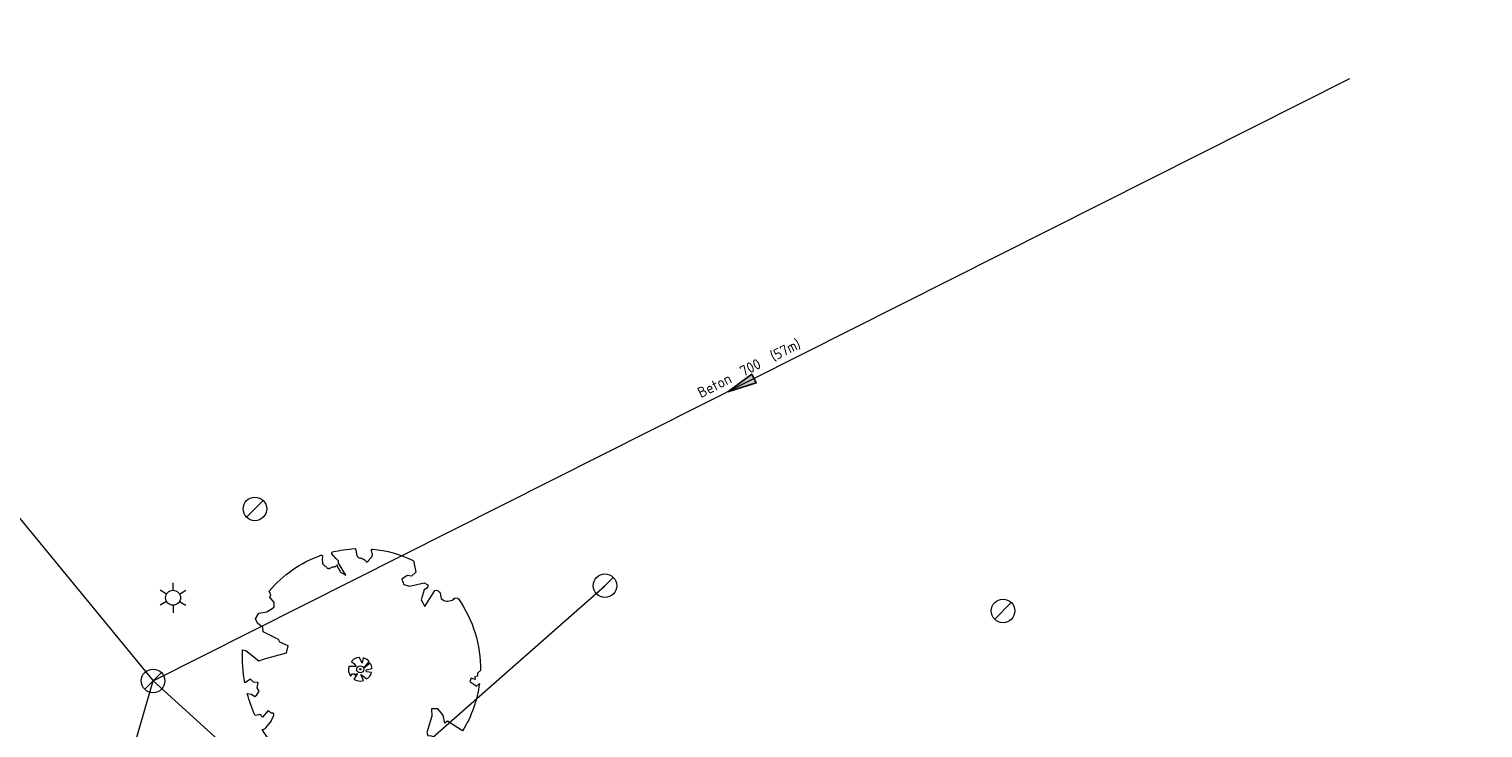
# Model space of a CAD drawing. Header units: metres. Extents: x 195696 to 514079, y 327475 to 328989.
# Tile 112 of 256: x 196004 to 196066, y 327758 to 327788. Entities that reach past the tile are written whole.
import ezdxf
from ezdxf.enums import TextEntityAlignment as Align

# ---------------------------------------------------------------- set-up
doc = ezdxf.new("R2010")
doc.units = ezdxf.units.M
for name, color, linetype, lineweight in [('B-WE-GR-BOOM-S', 74, 'Continuous', 18), ('B-WE-OV-ARMATUUR-S-250', 7, 'Continuous', 18), ('B-WE-RI-GWA-G', 30, 'Continuous', 18), ('B-WE-RI-GWA_MATERIAAL-DIAMETER-BOB-STROOMRICHTING-S', 252, 'Continuous', 25), ('B-WE-RI-GWA_RIOOLPUT_INSPECTIEPUT-S-250', 30, 'Continuous', 18), ('bct-bomen', 252, 'Continuous', 9)]:
    doc.layers.add(name, color=color, linetype=linetype, lineweight=lineweight)
doc.styles.add('NLCS-ISO', font='NLCS-ISO.ttf')
doc.styles.get("Standard").update_dxf_attribs({"font": 'arial.ttf'})

# ---------------------------------------------------------------- blocks, each defined once
blk = doc.blocks.new('SGR-BOOM_05')
blk.add_lwpolyline([(0.433, 4.712), (0.441, 4.722), (0.45, 4.731), (0.457, 4.739), (0.465, 4.746), (0.473, 4.754), (0.48, 4.761), (0.487, 4.77), (0.494, 4.779), (0.501, 4.79), (0.508, 4.802), (0.513, 4.817), (0.516, 4.836), (0.517, 4.858), (0.515, 4.885), (0.509, 4.916), (0.475, 5.034, -0.52938), (0.529, 5.099, -0.087139), (2.218, 4.625, -0.372341), (2.284, 4.473), (2.354, 4.119), (2.18, 3.946), (1.992, 3.985), (1.767, 3.817), (1.853, 3.602), (2.086, 3.527), (2.712, 3.671), (2.864, 3.587), (2.85, 3.453), (2.707, 3.365), (2.577, 2.941), (2.743, 2.67), (3.168, 3.347, -0.504641), (3.406, 3.14, 0.331948), (3.544, 2.921, 0.282008), (3.993, 3.004), (3.957, 2.985, -0.512156), (4.163, 2.984, -0.16076), (5.094, -0.056), (4.977, -0.169), (4.976, -0.294), (4.862, -0.315), (4.876, -0.438), (4.698, -0.381), (4.644, -0.519), (4.864, -0.665), (4.933, -0.72), (5.054, -0.599, -0.106371), (4.341, -2.61), (3.705, -2.201), (3.588, -2.282), (3.512, -1.945), (3.286, -1.673), (3.024, -1.676), (3.03, -1.99), (2.83, -2.678), (2.861, -2.809), (3.005, -2.829), (3.93, -3.183, -0.236298), (-0.225, -5.013, 0.159625), (-0.347, -4.77, 0.350802), (-0.315, -4.528, -0.504641), (-0.6, -4.393), (-0.531, -4.17), (-0.647, -3.962), (-0.802, -3.978), (-0.825, -4.144), (-0.942, -4.211), (-1.08, -4.106), (-1.2, -3.475), (-1.291, -3.384), (-1.522, -3.391), (-1.586, -3.665), (-1.68, -3.694), (-1.769, -3.923), (-2.003, -3.798, 0.733583), (-1.918, -3.973, -0.861625), (-1.87, -4.128, 0.279978), (-2.043, -4.393), (-2.036, -4.403, -0.827056), (-2.208, -4.583, -0.116774), (-4.152, -2.556), (-4.114, -2.549), (-4.084, -2.541), (-4.059, -2.531), (-4.039, -2.52), (-4.024, -2.509), (-4.013, -2.498), (-4.004, -2.486), (-3.768, -2.184), (-3.762, -2.173), (-3.758, -2.163), (-3.755, -2.153), (-3.752, -2.143), (-3.748, -2.133), (-3.745, -2.123), (-3.74, -2.111), (-3.735, -2.099), (-3.729, -2.085), (-3.721, -2.071), (-3.713, -2.056), (-3.705, -2.04), (-3.697, -2.024), (-3.689, -2.007), (-3.682, -1.991), (-3.676, -1.975), (-3.671, -1.959), (-3.668, -1.944), (-3.666, -1.929), (-3.665, -1.916), (-3.666, -1.904), (-3.668, -1.893), (-3.671, -1.884), (-3.676, -1.877), (-3.682, -1.872), (-3.69, -1.869), (-3.698, -1.867), (-3.708, -1.866), (-3.718, -1.865), (-3.729, -1.864), (-3.74, -1.863), (-3.752, -1.86), (-3.764, -1.856), (-3.776, -1.85), (-3.788, -1.843), (-3.801, -1.835), (-3.813, -1.826), (-3.826, -1.816), (-3.84, -1.806), (-3.853, -1.796), (-3.866, -1.785), (-3.88, -1.774), (-3.893, -1.762), (-3.907, -1.75), (-4.15, -2.028), (-4.162, -2.015), (-4.173, -2), (-4.183, -1.984), (-4.193, -1.968), (-4.204, -1.951), (-4.219, -1.938), (-4.242, -1.928), (-4.274, -1.924), (-4.319, -1.929), (-4.379, -1.942), (-4.457, -1.967, -0.040997), (-4.791, -1.027), (-4.617, -1.057), (-4.463, -1.156), (-4.38, -1.082), (-4.281, -0.927), (-4.376, -0.782), (-4.323, -0.567), (-4.52, -0.551), (-4.652, -0.423), (-4.892, -0.58, -0.05814), (-4.988, 0.829), (-4.852, 0.802), (-4.298, 0.364), (-4.06, 0.447), (-3.128, 0.693), (-3.049, 1), (-3.409, 1.144), (-3.464, 1.261), (-4.121, 1.584), (-4.136, 1.769), (-4.358, 1.957), (-4.448, 2.14), (-4.297, 2.378), (-3.958, 2.431), (-3.65, 2.633), (-3.646, 2.84), (-3.838, 3.066), (-3.787, 3.162), (-3.863, 3.31, -0.13428), (-1.664, 4.835, -0.541727), (-1.597, 4.783), (-1.608, 4.639), (-1.605, 4.565), (-1.595, 4.508), (-1.579, 4.465), (-1.558, 4.434), (-1.535, 4.41), (-1.511, 4.392), (-1.487, 4.376), (-1.465, 4.359), (-1.446, 4.342), (-1.428, 4.325), (-1.411, 4.309), (-1.395, 4.295), (-1.38, 4.284), (-1.364, 4.276), (-1.347, 4.272), (-1.33, 4.272), (-1.312, 4.277), (-1.292, 4.285), (-1.273, 4.294), (-1.252, 4.305), (-1.232, 4.316), (-1.211, 4.327), (-1.189, 4.336), (-1.168, 4.342), (-1.147, 4.347), (-1.126, 4.35), (-1.105, 4.353), (-1.085, 4.356), (-1.066, 4.36), (-1.048, 4.365), (-1.031, 4.372), (-1.015, 4.382), (-1, 4.394), (-0.986, 4.408), (-0.973, 4.424), (-0.963, 4.324), (-0.94, 4.298), (-0.834, 4.118), (-0.611, 3.996), (-0.927, 4.508), (-0.921, 4.523), (-0.917, 4.539), (-0.915, 4.553), (-0.916, 4.568), (-0.92, 4.583), (-0.927, 4.598), (-0.938, 4.613), (-0.953, 4.629), (-0.972, 4.647), (-0.994, 4.667), (-1.02, 4.691), (-1.05, 4.719), (-1.082, 4.754), (-1.117, 4.795), (-1.199, 4.901, -0.543104), (-1.171, 4.981, -0.046766), (-0.234, 5.117, -0.385168), (-0.182, 5.074), (-0.152, 4.882), (-0.138, 4.822), (-0.121, 4.78), (-0.104, 4.753), (-0.085, 4.737), (-0.066, 4.73), (-0.047, 4.727), (-0.027, 4.726), (-0.009, 4.724), (0.009, 4.72), (0.027, 4.716), (0.044, 4.71), (0.061, 4.704), (0.077, 4.697), (0.093, 4.689), (0.109, 4.682), (0.124, 4.675), (0.139, 4.668), (0.153, 4.66), (0.167, 4.653), (0.18, 4.645), (0.191, 4.638), (0.202, 4.629), (0.211, 4.621), (0.219, 4.611), (0.225, 4.602), (0.231, 4.593), (0.236, 4.584), (0.242, 4.576), (0.247, 4.569), (0.253, 4.564), (0.26, 4.56), (0.269, 4.559), (0.278, 4.56), (0.289, 4.563), (0.3, 4.568), (0.312, 4.574), (0.324, 4.582), (0.336, 4.592), (0.348, 4.603), (0.36, 4.616), (0.371, 4.63), (0.382, 4.644), (0.393, 4.659), (0.404, 4.673), (0.414, 4.687), (0.423, 4.7)], format="xyb", close=True)
blk.add_circle((0, 0), 0.15)
blk = doc.blocks.new('B-SRI-PUT_GWA_KUNSTSTOF-SO')
blk.add_line((-1.41, -1.41), (1.41, 1.41))
blk.add_circle((0, 0), 2)
blk = doc.blocks.new('BOOM_3-flat-15-flat-1-flat-1')
at = {"layer": 'bct-bomen', "color": 252, "lineweight": 0}
for p, q in [((-0.177, 0.117), (-0.485, 0.121)), ((-0.373, 0.333), (-0.271, 0.251)), ((-0.271, 0.251), (-0.177, 0.117)), ((0.082, 0.255), (-0.024, 0.499)), ((0.131, 0.483), (0.082, 0.255)), ((0.159, 0.046), (0.377, 0.329)), ((0.426, 0.262), (0.159, 0.046)), ((0.257, -0.021), (0.499, 0.031)), ((-0.407, -0.29), (-0.322, -0.19)), ((-0.322, -0.19), (-0.228, -0.199)), ((-0.169, -0.275), (-0.275, -0.417)), ((-0.275, -0.417), (-0.275, -0.418)), ((-0.231, -0.244), (-0.162, -0.195)), ((-0.228, -0.199), (-0.231, -0.244)), ((-0.111, -0.181), (-0.169, -0.275)), ((-0.162, -0.195), (-0.111, -0.181)), ((0.135, -0.481), (0.024, -0.221)), ((0.024, -0.221), (0.287, -0.409)), ((0.268, -0.106), (0.257, -0.021)), ((0.481, -0.137), (0.268, -0.106))]:
    blk.add_line(p, q, dxfattribs=at)
for major_axis, start_param, end_param in [((-0.354, 0.354), 0.541266, 1.405246), ((-0.354, 0.354), -0.736479, 0.056193), ((-0.0212, 0.0212), 3.926991, 10.210176), ((0.354, 0.354), 6.215134, 6.804469), ((-0.354, 0.354), 3.989026, 4.478057), ((-0.354, 0.354), 1.773702, 2.630475), ((0.354, 0.354), 4.538273, 5.220845)]:
    blk.add_ellipse((0, 0), major_axis=major_axis, ratio=1, start_param=start_param, end_param=end_param, dxfattribs=at)
at = {"layer": 'bct-bomen', "flags": 1}
for tag, p in [('POINTNUMBER', (0, 0)), ('COMMENT', (0, -0.312))]:
    blk.add_attdef(tag, p, '', height=0.25, dxfattribs=at)
blk = doc.blocks.new('*U205')
at = {"ltscale": 0.1}
blk.add_hatch(color=256, dxfattribs=at).paths.add_polyline_path([(-2.5, 0), (2.5, -0.83), (2.5, 0.83)])
at = {"ltscale": 0.1, "flags": 128}
blk.add_lwpolyline([(-2.5, 0), (2.5, -0.83), (2.5, 0.83)], close=True, dxfattribs=at)
at = {"ltscale": 0.1, "style": 'NLCS-ISO'}
for tag, p in [('MAT', (-1, 0.5)), ('BOBL', (-130.26, -3.24))]:
    blk.add_attdef(tag, text='', height=1.8, dxfattribs=at).set_placement(p, align=Align.BOTTOM_RIGHT)
for tag, p in [('DIA', (1, 0.5)), ('BOBR', (137.73, -3.24))]:
    blk.add_attdef(tag, text='', height=1.8, dxfattribs=at).set_placement(p, align=Align.BOTTOM_LEFT)
blk.add_attdef('JVA', text='', height=1.8, dxfattribs=at).set_placement((0, -1), align=Align.TOP_CENTER)
blk = doc.blocks.new('SOV-ARMATUUR-SO')
for p, q in [((0, 1.27), (0, 2.53)), ((-1.1, 0.63), (-2.19, 1.27)), ((1.1, 0.63), (2.19, 1.27)), ((-1.1, -0.63), (-2.19, -1.27)), ((0, -1.27), (0, -2.53)), ((1.1, -0.63), (2.19, -1.27))]:
    blk.add_line(p, q)
blk.add_circle((0, 0), 1.27)
at = {"style": 'NLCS-ISO'}
blk.add_attdef('TYPE', text='', height=1.75, dxfattribs=at).set_placement((0.11, 3.82), align=Align.MIDDLE_CENTER)

msp = doc.modelspace()

# ---------------------------------------------------------------- linework, layer by layer
at = {"layer": 'B-WE-RI-GWA-G'}
msp.add_line((196005.73, 327744.03), (196028.32, 327763.9), dxfattribs=at)
at = {"layer": 'B-WE-RI-GWA-G', "flags": 128}
for points in [[(195978.133, 327808.882), (195989.01, 327784.39), (196009.16, 327759.86), (196033.28, 327737.96), (196065.55, 327707.28)], [(195858.92, 327713.92), (195904.69, 327720.98), (195952.51, 327727.11), (196000.25, 327734.78), (196004.85, 327745), (196009.16, 327759.86), (196059.9, 327785.41)]]:
    msp.add_lwpolyline(points, dxfattribs=at)

# ---------------------------------------------------------------- block references
at = {"layer": 'B-WE-GR-BOOM-S'}
msp.add_blockref('SGR-BOOM_05', (196017.943, 327760.353, 87.162), dxfattribs=at)
at = {"layer": 'B-WE-OV-ARMATUUR-S-250', "xscale": 0.25, "yscale": 0.25, "zscale": 0.25}
msp.add_blockref('SOV-ARMATUUR-SO', (196010.005, 327763.387, 87.386), dxfattribs=at)
at = {"layer": 'B-WE-RI-GWA_MATERIAAL-DIAMETER-BOB-STROOMRICHTING-S'}
ref = msp.add_blockref('*U205', (196034.083, 327772.41), dxfattribs=dict(at, xscale=0.25, yscale=0.25, zscale=0.25, rotation=26.72742562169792))
ref.add_attrib('MAT', 'Beton', dxfattribs={"layer": '0', "ltscale": 0.1, "height": 0.45, "rotation": 26.72743, "style": 'NLCS-ISO'}).set_placement((196033.804, 327772.409), align=Align.BOTTOM_RIGHT)
ref.add_attrib('DIA', '700  (57m)', dxfattribs={"layer": '0', "ltscale": 0.1, "height": 0.45, "rotation": 26.72743, "style": 'NLCS-ISO'}).set_placement((196034.25, 327772.634), align=Align.BOTTOM_LEFT)
at = {"layer": 'B-WE-RI-GWA_RIOOLPUT_INSPECTIEPUT-S-250', "xscale": 0.25, "yscale": 0.25, "zscale": 0.25}
for p in [(196013.476, 327767.157, 87.193), (196028.32, 327763.9, 83.72), (196045.2, 327762.83, 84.8), (196009.16, 327759.86)]:
    msp.add_blockref('B-SRI-PUT_GWA_KUNSTSTOF-SO', p, dxfattribs=at)
at = {"layer": 'bct-bomen'}
msp.add_blockref('BOOM_3-flat-15-flat-1-flat-1', (196017.943, 327760.353, 87.162), dxfattribs=at)

doc.saveas('drawing.dxf')
